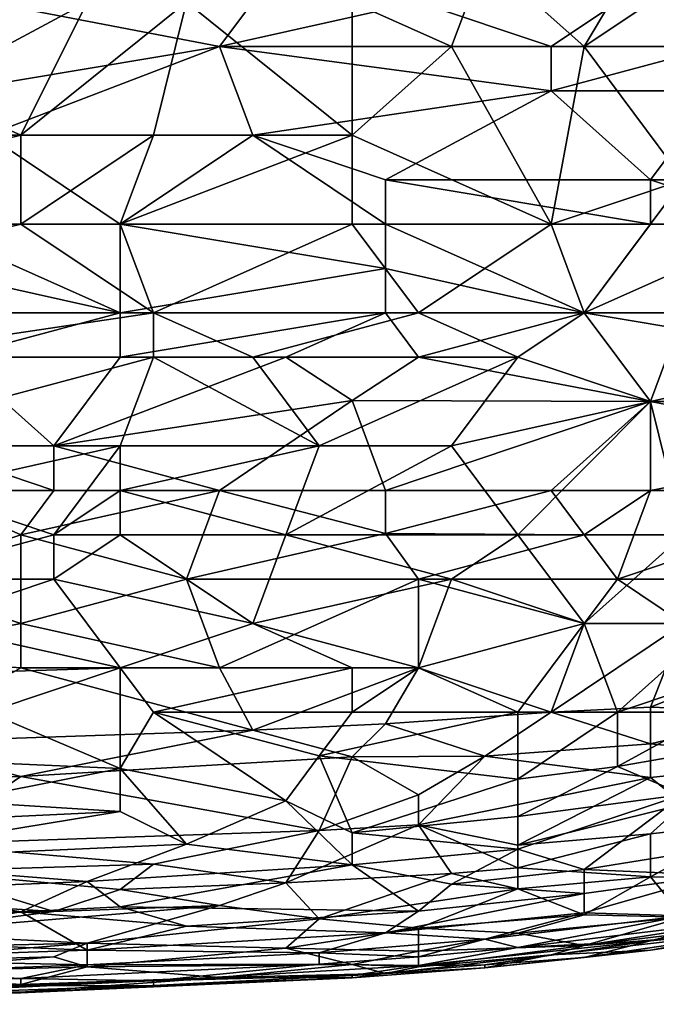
# Model space of a CAD drawing. Extents: x -0.3 to 0.3, y -0.266 to 0.266.
# Tile 225 of 256: x 0.12 to 0.146, y -0.265 to -0.226. Entities that reach past the tile are written whole.
import ezdxf

# ---------------------------------------------------------------- set-up
doc = ezdxf.new("R2010")
doc.units = 0

msp = doc.modelspace()

# ---------------------------------------------------------------- linework, layer by layer
for points in [[(0.195762, -0.23417, 0.003515), (0.145346, -0.187562, 0.502694), (0.14592, -0.186237, 0.502302)], [(0.195748, -0.235632, 0.004695), (0.144935, -0.188954, 0.503174), (0.145346, -0.187562, 0.502694)], [(0.195748, -0.235632, 0.004695), (0.145346, -0.187562, 0.502694), (0.195762, -0.23417, 0.003515)], [(0.195925, -0.237056, 0.006), (0.14475, -0.190373, 0.503751), (0.144935, -0.188954, 0.503174)], [(0.195925, -0.237056, 0.006), (0.144935, -0.188954, 0.503174), (0.195748, -0.235632, 0.004695)], [(0.19629, -0.238418, 0.007408), (0.144854, -0.191765, 0.504428), (0.14475, -0.190373, 0.503751)], [(0.19629, -0.238418, 0.007408), (0.14475, -0.190373, 0.503751), (0.195925, -0.237056, 0.006)], [(0.196838, -0.239695, 0.008894), (0.145213, -0.193091, 0.505181), (0.144854, -0.191765, 0.504428)], [(0.196838, -0.239695, 0.008894), (0.144854, -0.191765, 0.504428), (0.19629, -0.238418, 0.007408)], [(0.197558, -0.240864, 0.010433), (0.145862, -0.194323, 0.50601), (0.145213, -0.193091, 0.505181)], [(0.197558, -0.240864, 0.010433), (0.145213, -0.193091, 0.505181), (0.196838, -0.239695, 0.008894)], [(0.148041, -0.21814, 0.774628), (0.138792, -0.223447, 0.773906), (0.142756, -0.226985, 0.773378)], [(0.148041, -0.223447, 0.773909), (0.148041, -0.21814, 0.774628), (0.142756, -0.226985, 0.773378)], [(0.13747, -0.226985, 0.773373), (0.138792, -0.223447, 0.773906), (0.133506, -0.225216, 0.773549)], [(0.141434, -0.226985, 0.712404), (0.136149, -0.225216, 0.712144), (0.14672, -0.223447, 0.712016)], [(0.13747, -0.226985, 0.773373), (0.142756, -0.226985, 0.773378), (0.138792, -0.223447, 0.773906)], [(0.148041, -0.226985, 0.712488), (0.141434, -0.226985, 0.712404), (0.14672, -0.223447, 0.712016)], [(0.142756, -0.226985, 0.773378), (0.150684, -0.226985, 0.773233), (0.148041, -0.223447, 0.773909)], [(0.116328, -0.228754, 0.772571), (0.120292, -0.230523, 0.772441), (0.122935, -0.225216, 0.773168)], [(0.117649, -0.225216, 0.772971), (0.116328, -0.228754, 0.772571), (0.122935, -0.225216, 0.773168)], [(0.117649, -0.228754, 0.712619), (0.11897, -0.225216, 0.712175), (0.12822, -0.226985, 0.712355)], [(0.11897, -0.225216, 0.712175), (0.129542, -0.225216, 0.712149), (0.12822, -0.226985, 0.712355)], [(0.120292, -0.230523, 0.772441), (0.125577, -0.230523, 0.772564), (0.126899, -0.225216, 0.773325)], [(0.120292, -0.230523, 0.772441), (0.126899, -0.225216, 0.773325), (0.122935, -0.225216, 0.773168)], [(0.125577, -0.230523, 0.772564), (0.133506, -0.230523, 0.772713), (0.126899, -0.225216, 0.773325)], [(0.133506, -0.230523, 0.772713), (0.133506, -0.225216, 0.773549), (0.126899, -0.225216, 0.773325)], [(0.12822, -0.226985, 0.712355), (0.136149, -0.225216, 0.712144), (0.141434, -0.226985, 0.712404)], [(0.12822, -0.226985, 0.712355), (0.129542, -0.225216, 0.712149), (0.136149, -0.225216, 0.712144)], [(0.133506, -0.230523, 0.772713), (0.13747, -0.226985, 0.773373), (0.133506, -0.225216, 0.773549)], [(0.11897, -0.230523, 0.712922), (0.117649, -0.228754, 0.712619), (0.12822, -0.226985, 0.712355)], [(0.11897, -0.230523, 0.712922), (0.12822, -0.226985, 0.712355), (0.129542, -0.230523, 0.712945)], [(0.141434, -0.228754, 0.712707), (0.12822, -0.226985, 0.712355), (0.141434, -0.226985, 0.712404)], [(0.129542, -0.230523, 0.712945), (0.12822, -0.226985, 0.712355), (0.141434, -0.228754, 0.712707)], [(0.133506, -0.230523, 0.772713), (0.141434, -0.234062, 0.771938), (0.13747, -0.226985, 0.773373)], [(0.141434, -0.234062, 0.771938), (0.142756, -0.226985, 0.773378), (0.13747, -0.226985, 0.773373)], [(0.141434, -0.228754, 0.712707), (0.148041, -0.226985, 0.712488), (0.148041, -0.228754, 0.712814)], [(0.141434, -0.228754, 0.712707), (0.141434, -0.226985, 0.712404), (0.148041, -0.226985, 0.712488)], [(0.141434, -0.234062, 0.771938), (0.14672, -0.232293, 0.772221), (0.142756, -0.226985, 0.773378)], [(0.14672, -0.232293, 0.772221), (0.150684, -0.226985, 0.773233), (0.142756, -0.226985, 0.773378)], [(0.107078, -0.230523, 0.772099), (0.120292, -0.230523, 0.772441), (0.116328, -0.228754, 0.772571)], [(0.134827, -0.232293, 0.713367), (0.129542, -0.230523, 0.712945), (0.141434, -0.228754, 0.712707)], [(0.145399, -0.232293, 0.713537), (0.134827, -0.232293, 0.713367), (0.141434, -0.228754, 0.712707)], [(0.148041, -0.228754, 0.712814), (0.145399, -0.232293, 0.713537), (0.141434, -0.228754, 0.712707)], [(0.148041, -0.228754, 0.712814), (0.153327, -0.232293, 0.713732), (0.145399, -0.232293, 0.713537)], [(0.105756, -0.234062, 0.771567), (0.120292, -0.230523, 0.772441), (0.107078, -0.230523, 0.772099)], [(0.105756, -0.234062, 0.771567), (0.120292, -0.234062, 0.771844), (0.120292, -0.230523, 0.772441)], [(0.124256, -0.234062, 0.713708), (0.116328, -0.234062, 0.713662), (0.11897, -0.230523, 0.712922)], [(0.124256, -0.234062, 0.713708), (0.11897, -0.230523, 0.712922), (0.129542, -0.230523, 0.712945)], [(0.120292, -0.234062, 0.771844), (0.125577, -0.230523, 0.772564), (0.120292, -0.230523, 0.772441)], [(0.124256, -0.234062, 0.771906), (0.125577, -0.230523, 0.772564), (0.120292, -0.234062, 0.771844)], [(0.124256, -0.234062, 0.771906), (0.133506, -0.234062, 0.772003), (0.133506, -0.230523, 0.772713)], [(0.134827, -0.234062, 0.713805), (0.124256, -0.234062, 0.713708), (0.129542, -0.230523, 0.712945)], [(0.124256, -0.234062, 0.771906), (0.133506, -0.230523, 0.772713), (0.125577, -0.230523, 0.772564)], [(0.129542, -0.230523, 0.712945), (0.134827, -0.232293, 0.713367), (0.134827, -0.234062, 0.713805)], [(0.141434, -0.234062, 0.771938), (0.133506, -0.230523, 0.772713), (0.133506, -0.234062, 0.772003)], [(0.145399, -0.234062, 0.714028), (0.134827, -0.232293, 0.713367), (0.145399, -0.232293, 0.713537)], [(0.134827, -0.234062, 0.713805), (0.134827, -0.232293, 0.713367), (0.145399, -0.234062, 0.714028)], [(0.142756, -0.2376, 0.770961), (0.14672, -0.232293, 0.772221), (0.141434, -0.234062, 0.771938)], [(0.14672, -0.232293, 0.772221), (0.142756, -0.2376, 0.770961), (0.14672, -0.2376, 0.770782)], [(0.150684, -0.234062, 0.714182), (0.145399, -0.232293, 0.713537), (0.153327, -0.232293, 0.713732)], [(0.145399, -0.234062, 0.714028), (0.145399, -0.232293, 0.713537), (0.150684, -0.234062, 0.714182)], [(0.105756, -0.2376, 0.770957), (0.120292, -0.234062, 0.771844), (0.105756, -0.234062, 0.771567)], [(0.105756, -0.2376, 0.770957), (0.125577, -0.2376, 0.771143), (0.120292, -0.234062, 0.771844)], [(0.124256, -0.2376, 0.714788), (0.116328, -0.234062, 0.713662), (0.124256, -0.234062, 0.713708)], [(0.116328, -0.235831, 0.71416), (0.116328, -0.234062, 0.713662), (0.124256, -0.2376, 0.714788)], [(0.120292, -0.234062, 0.771844), (0.125577, -0.2376, 0.771143), (0.124256, -0.234062, 0.771906)], [(0.125577, -0.2376, 0.771143), (0.133506, -0.234062, 0.772003), (0.124256, -0.234062, 0.771906)], [(0.134827, -0.235831, 0.714343), (0.124256, -0.234062, 0.713708), (0.134827, -0.234062, 0.713805)], [(0.124256, -0.2376, 0.714788), (0.124256, -0.234062, 0.713708), (0.134827, -0.235831, 0.714343)], [(0.125577, -0.2376, 0.771143), (0.136149, -0.2376, 0.771118), (0.133506, -0.234062, 0.772003)], [(0.136149, -0.2376, 0.771118), (0.141434, -0.234062, 0.771938), (0.133506, -0.234062, 0.772003)], [(0.142756, -0.2376, 0.715109), (0.134827, -0.234062, 0.713805), (0.145399, -0.234062, 0.714028)], [(0.134827, -0.235831, 0.714343), (0.134827, -0.234062, 0.713805), (0.142756, -0.2376, 0.715109)], [(0.141434, -0.234062, 0.771938), (0.136149, -0.2376, 0.771118), (0.142756, -0.2376, 0.770961)], [(0.142756, -0.2376, 0.715109), (0.145399, -0.234062, 0.714028), (0.150684, -0.234062, 0.714182)], [(0.142756, -0.2376, 0.715109), (0.150684, -0.234062, 0.714182), (0.153327, -0.239369, 0.716184)], [(0.124256, -0.2376, 0.714788), (0.117649, -0.239369, 0.71536), (0.116328, -0.235831, 0.71416)], [(0.134827, -0.2376, 0.714929), (0.124256, -0.2376, 0.714788), (0.134827, -0.235831, 0.714343)], [(0.142756, -0.2376, 0.715109), (0.134827, -0.2376, 0.714929), (0.134827, -0.235831, 0.714343)], [(0.113685, -0.239369, 0.770651), (0.125577, -0.2376, 0.771143), (0.105756, -0.2376, 0.770957)], [(0.113685, -0.239369, 0.770651), (0.125577, -0.239369, 0.770694), (0.125577, -0.2376, 0.771143)], [(0.117649, -0.239369, 0.71536), (0.124256, -0.2376, 0.714788), (0.124256, -0.239369, 0.715441)], [(0.124256, -0.239369, 0.715441), (0.134827, -0.2376, 0.714929), (0.130863, -0.239369, 0.715533)], [(0.124256, -0.2376, 0.714788), (0.134827, -0.2376, 0.714929), (0.124256, -0.239369, 0.715441)], [(0.129542, -0.239369, 0.770686), (0.136149, -0.2376, 0.771118), (0.125577, -0.2376, 0.771143)], [(0.125577, -0.239369, 0.770694), (0.129542, -0.239369, 0.770686), (0.125577, -0.2376, 0.771143)], [(0.129542, -0.239369, 0.770686), (0.140113, -0.239369, 0.770501), (0.136149, -0.2376, 0.771118)], [(0.130863, -0.239369, 0.715533), (0.134827, -0.2376, 0.714929), (0.136149, -0.239369, 0.715638)], [(0.136149, -0.239369, 0.715638), (0.134827, -0.2376, 0.714929), (0.142756, -0.2376, 0.715109)], [(0.140113, -0.239369, 0.770501), (0.142756, -0.2376, 0.770961), (0.136149, -0.2376, 0.771118)], [(0.142756, -0.2376, 0.715109), (0.145399, -0.241138, 0.716659), (0.136149, -0.239369, 0.715638)], [(0.145399, -0.241138, 0.76965), (0.142756, -0.2376, 0.770961), (0.140113, -0.239369, 0.770501)], [(0.153327, -0.239369, 0.716184), (0.145399, -0.241138, 0.716659), (0.142756, -0.2376, 0.715109)], [(0.142756, -0.2376, 0.770961), (0.145399, -0.241138, 0.76965), (0.14672, -0.2376, 0.770782)], [(0.14672, -0.2376, 0.770782), (0.145399, -0.241138, 0.76965), (0.149363, -0.241138, 0.769378)], [(0.112363, -0.242907, 0.769659), (0.125577, -0.239369, 0.770694), (0.113685, -0.239369, 0.770651)], [(0.112363, -0.242907, 0.769659), (0.124256, -0.242907, 0.769609), (0.125577, -0.239369, 0.770694)], [(0.117649, -0.239369, 0.71536), (0.121613, -0.242907, 0.716983), (0.116328, -0.242907, 0.716916)], [(0.124256, -0.239369, 0.715441), (0.121613, -0.242907, 0.716983), (0.117649, -0.239369, 0.71536)], [(0.121613, -0.242907, 0.716983), (0.130863, -0.239369, 0.715533), (0.133506, -0.241097, 0.716318)], [(0.130863, -0.239369, 0.715533), (0.121613, -0.242907, 0.716983), (0.124256, -0.239369, 0.715441)], [(0.124256, -0.242907, 0.769609), (0.132185, -0.242907, 0.769495), (0.125577, -0.239369, 0.770694)], [(0.125577, -0.239369, 0.770694), (0.132185, -0.242907, 0.769495), (0.129542, -0.239369, 0.770686)], [(0.132185, -0.242907, 0.769495), (0.140113, -0.239369, 0.770501), (0.129542, -0.239369, 0.770686)], [(0.136149, -0.239369, 0.715638), (0.133506, -0.241097, 0.716318), (0.130863, -0.239369, 0.715533)], [(0.140113, -0.239369, 0.770501), (0.132185, -0.242907, 0.769495), (0.13747, -0.242907, 0.769348)], [(0.145399, -0.241138, 0.716659), (0.133506, -0.241097, 0.716318), (0.136149, -0.239369, 0.715638)], [(0.13747, -0.242907, 0.769348), (0.145399, -0.241138, 0.76965), (0.140113, -0.239369, 0.770501)], [(0.145399, -0.241138, 0.716659), (0.153327, -0.239369, 0.716184), (0.154648, -0.242907, 0.717967)], [(0.133506, -0.241097, 0.716318), (0.12822, -0.244676, 0.718057), (0.121613, -0.242907, 0.716983)], [(0.12822, -0.244676, 0.718057), (0.133506, -0.241097, 0.716318), (0.134827, -0.244676, 0.718188)], [(0.134827, -0.244676, 0.718188), (0.133506, -0.241097, 0.716318), (0.145399, -0.241138, 0.716659)], [(0.145399, -0.241138, 0.716659), (0.141434, -0.244676, 0.718381), (0.134827, -0.244676, 0.718188)], [(0.140113, -0.246445, 0.767643), (0.145399, -0.241138, 0.76965), (0.13747, -0.242907, 0.769348)], [(0.145399, -0.241138, 0.76965), (0.140113, -0.246445, 0.767643), (0.14672, -0.246445, 0.767157)], [(0.145399, -0.241138, 0.716659), (0.145399, -0.244676, 0.718522), (0.141434, -0.244676, 0.718381)], [(0.154648, -0.242907, 0.717967), (0.145399, -0.244676, 0.718522), (0.145399, -0.241138, 0.716659)], [(0.149363, -0.241138, 0.769378), (0.145399, -0.241138, 0.76965), (0.14672, -0.246445, 0.767157)], [(0.116328, -0.244676, 0.769034), (0.124256, -0.242907, 0.769609), (0.112363, -0.242907, 0.769659)], [(0.116328, -0.244676, 0.769034), (0.121613, -0.246445, 0.768259), (0.124256, -0.242907, 0.769609)], [(0.121613, -0.242907, 0.716983), (0.121613, -0.244676, 0.717926), (0.116328, -0.242907, 0.716916)], [(0.121613, -0.244676, 0.717926), (0.116328, -0.244676, 0.717845), (0.116328, -0.242907, 0.716916)], [(0.12822, -0.244676, 0.718057), (0.121613, -0.244676, 0.717926), (0.121613, -0.242907, 0.716983)], [(0.121613, -0.246445, 0.768259), (0.124256, -0.244676, 0.768947), (0.124256, -0.242907, 0.769609)], [(0.124256, -0.244676, 0.768947), (0.132185, -0.242907, 0.769495), (0.124256, -0.242907, 0.769609)], [(0.124256, -0.244676, 0.768947), (0.130863, -0.246445, 0.768042), (0.132185, -0.242907, 0.769495)], [(0.132185, -0.242907, 0.769495), (0.130863, -0.246445, 0.768042), (0.13747, -0.242907, 0.769348)], [(0.13747, -0.242907, 0.769348), (0.130863, -0.246445, 0.768042), (0.140113, -0.246445, 0.767643)], [(0.145399, -0.244676, 0.718522), (0.154648, -0.242907, 0.717967), (0.154648, -0.244676, 0.719009)], [(0.115006, -0.248214, 0.767541), (0.121613, -0.246445, 0.768259), (0.116328, -0.244676, 0.769034)], [(0.120292, -0.246445, 0.718921), (0.115006, -0.248214, 0.719961), (0.116328, -0.244676, 0.717845)], [(0.120292, -0.246445, 0.718921), (0.116328, -0.244676, 0.717845), (0.121613, -0.244676, 0.717926)], [(0.126899, -0.248214, 0.720206), (0.120292, -0.246445, 0.718921), (0.12822, -0.244676, 0.718057)], [(0.12822, -0.244676, 0.718057), (0.120292, -0.246445, 0.718921), (0.121613, -0.244676, 0.717926)], [(0.121613, -0.246445, 0.768259), (0.124256, -0.246445, 0.768206), (0.124256, -0.244676, 0.768947)], [(0.124256, -0.246445, 0.768206), (0.130863, -0.246445, 0.768042), (0.124256, -0.244676, 0.768947)], [(0.134827, -0.246391, 0.719208), (0.126899, -0.248214, 0.720206), (0.12822, -0.244676, 0.718057)], [(0.134827, -0.244676, 0.718188), (0.134827, -0.246391, 0.719208), (0.12822, -0.244676, 0.718057)], [(0.134827, -0.246391, 0.719208), (0.141434, -0.244676, 0.718381), (0.142756, -0.246445, 0.719507)], [(0.141434, -0.244676, 0.718381), (0.134827, -0.246391, 0.719208), (0.134827, -0.244676, 0.718188)], [(0.141434, -0.244676, 0.718381), (0.145399, -0.244676, 0.718522), (0.142756, -0.246445, 0.719507)], [(0.142756, -0.246445, 0.719507), (0.145399, -0.244676, 0.718522), (0.144077, -0.248214, 0.720753)], [(0.145399, -0.244676, 0.718522), (0.154648, -0.244676, 0.719009), (0.144077, -0.248214, 0.720753)], [(0.154648, -0.244676, 0.719009), (0.150684, -0.248214, 0.721143), (0.144077, -0.248214, 0.720753)], [(0.121613, -0.248214, 0.767418), (0.121613, -0.246445, 0.768259), (0.115006, -0.248214, 0.767541)], [(0.120292, -0.246445, 0.718921), (0.120292, -0.249983, 0.721271), (0.115006, -0.248214, 0.719961)], [(0.126899, -0.248214, 0.720206), (0.120292, -0.249983, 0.721271), (0.120292, -0.246445, 0.718921)], [(0.121613, -0.248214, 0.767418), (0.124256, -0.246445, 0.768206), (0.121613, -0.246445, 0.768259)], [(0.121613, -0.248214, 0.767418), (0.129542, -0.249983, 0.76625), (0.124256, -0.246445, 0.768206)], [(0.124256, -0.246445, 0.768206), (0.129542, -0.249983, 0.76625), (0.130863, -0.246445, 0.768042)], [(0.134827, -0.246391, 0.719208), (0.136149, -0.248214, 0.720455), (0.126899, -0.248214, 0.720206)], [(0.129542, -0.249983, 0.76625), (0.13747, -0.248214, 0.766871), (0.130863, -0.246445, 0.768042)], [(0.13747, -0.248214, 0.766871), (0.140113, -0.246445, 0.767643), (0.130863, -0.246445, 0.768042)], [(0.136149, -0.248214, 0.720455), (0.134827, -0.246391, 0.719208), (0.142756, -0.246445, 0.719507)], [(0.136149, -0.248214, 0.720455), (0.142756, -0.246445, 0.719507), (0.144077, -0.248214, 0.720753)], [(0.13747, -0.248214, 0.766871), (0.142756, -0.249983, 0.765497), (0.140113, -0.246445, 0.767643)], [(0.142756, -0.249983, 0.765497), (0.14672, -0.246445, 0.767157), (0.140113, -0.246445, 0.767643)], [(0.148041, -0.249983, 0.764962), (0.14672, -0.246445, 0.767157), (0.142756, -0.249983, 0.765497)], [(0.115006, -0.248214, 0.719961), (0.120292, -0.249983, 0.721271), (0.113685, -0.251275, 0.722099)], [(0.115006, -0.248214, 0.767541), (0.116328, -0.249983, 0.766621), (0.121613, -0.248214, 0.767418)], [(0.124256, -0.251752, 0.765397), (0.121613, -0.248214, 0.767418), (0.116328, -0.249983, 0.766621)], [(0.120292, -0.249983, 0.721271), (0.126899, -0.248214, 0.720206), (0.12822, -0.251752, 0.722832)], [(0.121613, -0.248214, 0.767418), (0.124256, -0.251752, 0.765397), (0.129542, -0.249983, 0.76625)], [(0.126899, -0.248214, 0.720206), (0.136149, -0.248214, 0.720455), (0.12822, -0.251752, 0.722832)], [(0.136149, -0.251752, 0.723125), (0.12822, -0.251752, 0.722832), (0.136149, -0.248214, 0.720455)], [(0.129542, -0.249983, 0.76625), (0.136149, -0.251752, 0.764851), (0.13747, -0.248214, 0.766871)], [(0.144077, -0.248214, 0.720753), (0.142756, -0.249983, 0.722023), (0.136149, -0.248214, 0.720455)], [(0.136149, -0.251752, 0.764851), (0.142756, -0.249983, 0.765497), (0.13747, -0.248214, 0.766871)], [(0.142756, -0.249983, 0.722023), (0.136149, -0.251752, 0.723125), (0.136149, -0.248214, 0.720455)], [(0.14672, -0.249983, 0.722236), (0.142756, -0.249983, 0.722023), (0.144077, -0.248214, 0.720753)], [(0.150684, -0.248214, 0.721143), (0.14672, -0.249983, 0.722236), (0.144077, -0.248214, 0.720753)], [(0.120292, -0.251752, 0.722605), (0.113685, -0.251275, 0.722099), (0.120292, -0.249983, 0.721271)], [(0.115006, -0.252035, 0.765461), (0.124256, -0.251752, 0.765397), (0.116328, -0.249983, 0.766621)], [(0.12822, -0.251752, 0.722832), (0.120292, -0.251752, 0.722605), (0.120292, -0.249983, 0.721271)], [(0.133506, -0.251752, 0.764993), (0.129542, -0.249983, 0.76625), (0.124256, -0.251752, 0.765397)], [(0.133506, -0.251752, 0.764993), (0.136149, -0.251752, 0.764851), (0.129542, -0.249983, 0.76625)], [(0.142756, -0.249983, 0.765497), (0.136149, -0.251752, 0.764851), (0.140113, -0.253521, 0.763318)], [(0.136149, -0.251752, 0.723125), (0.142756, -0.249983, 0.722023), (0.141434, -0.253521, 0.724919)], [(0.140113, -0.253521, 0.763318), (0.144077, -0.253521, 0.762936), (0.142756, -0.249983, 0.765497)], [(0.141434, -0.253521, 0.724919), (0.14672, -0.249983, 0.722236), (0.145399, -0.25331, 0.72499)], [(0.142756, -0.249983, 0.722023), (0.14672, -0.249983, 0.722236), (0.141434, -0.253521, 0.724919)], [(0.144077, -0.253521, 0.762936), (0.148041, -0.249983, 0.764962), (0.142756, -0.249983, 0.765497)], [(0.149363, -0.251752, 0.763572), (0.148041, -0.249983, 0.764962), (0.144077, -0.253521, 0.762936)], [(0.14672, -0.249983, 0.722236), (0.150684, -0.251192, 0.723545), (0.145399, -0.25331, 0.72499)], [(0.113685, -0.251275, 0.722099), (0.120292, -0.251752, 0.722605), (0.115006, -0.254727, 0.72499)], [(0.145399, -0.25331, 0.72499), (0.150684, -0.251192, 0.723545), (0.150684, -0.253521, 0.725695)], [(0.124256, -0.251752, 0.765397), (0.115006, -0.252035, 0.765461), (0.11897, -0.253521, 0.764423)], [(0.129542, -0.25423, 0.72499), (0.115006, -0.254727, 0.72499), (0.120292, -0.251752, 0.722605)], [(0.11897, -0.253521, 0.764423), (0.124256, -0.255764, 0.76257), (0.124256, -0.251752, 0.765397)], [(0.120292, -0.251752, 0.722605), (0.12822, -0.251752, 0.722832), (0.129542, -0.25423, 0.72499)], [(0.124256, -0.251752, 0.765397), (0.125577, -0.253521, 0.76418), (0.133506, -0.251752, 0.764993)], [(0.124256, -0.251752, 0.765397), (0.124256, -0.255764, 0.76257), (0.125577, -0.253521, 0.76418)], [(0.125577, -0.253521, 0.76418), (0.133506, -0.253521, 0.763811), (0.133506, -0.251752, 0.764993)], [(0.12822, -0.251752, 0.722832), (0.136149, -0.251752, 0.723125), (0.129542, -0.25423, 0.72499)], [(0.129542, -0.25423, 0.72499), (0.136149, -0.251752, 0.723125), (0.134827, -0.253979, 0.72499)], [(0.140113, -0.253521, 0.763318), (0.136149, -0.251752, 0.764851), (0.133506, -0.253521, 0.763811)], [(0.133506, -0.251752, 0.764993), (0.133506, -0.253521, 0.763811), (0.136149, -0.251752, 0.764851)], [(0.136149, -0.251752, 0.723125), (0.141434, -0.253521, 0.724919), (0.134827, -0.253979, 0.72499)], [(0.144077, -0.253521, 0.762936), (0.148041, -0.253521, 0.762438), (0.149363, -0.251752, 0.763572)], [(0.145399, -0.25331, 0.72499), (0.145399, -0.254779, 0.726435), (0.141434, -0.253521, 0.724919)], [(0.150684, -0.253521, 0.725695), (0.145399, -0.254779, 0.726435), (0.145399, -0.25331, 0.72499)], [(0.124256, -0.255764, 0.76257), (0.11897, -0.253521, 0.764423), (0.113685, -0.25529, 0.763317)], [(0.124256, -0.255764, 0.76257), (0.130863, -0.257052, 0.761125), (0.125577, -0.253521, 0.76418)], [(0.132185, -0.255258, 0.76257), (0.133506, -0.253521, 0.763811), (0.125577, -0.253521, 0.76418)], [(0.125577, -0.253521, 0.76418), (0.130863, -0.257052, 0.761125), (0.132185, -0.255258, 0.76257)], [(0.132185, -0.255258, 0.76257), (0.140113, -0.253521, 0.763318), (0.133506, -0.253521, 0.763811)], [(0.140113, -0.253521, 0.763318), (0.132185, -0.255258, 0.76257), (0.140113, -0.256192, 0.761125)], [(0.141434, -0.253521, 0.724919), (0.138792, -0.25527, 0.726435), (0.134827, -0.253979, 0.72499)], [(0.141434, -0.253521, 0.724919), (0.145399, -0.254779, 0.726435), (0.138792, -0.25527, 0.726435)], [(0.144077, -0.255685, 0.761125), (0.144077, -0.253521, 0.762936), (0.140113, -0.256192, 0.761125)], [(0.144077, -0.253521, 0.762936), (0.140113, -0.253521, 0.763318), (0.140113, -0.256192, 0.761125)], [(0.144077, -0.255685, 0.761125), (0.152006, -0.254306, 0.761125), (0.148041, -0.253521, 0.762438)], [(0.148041, -0.253521, 0.762438), (0.144077, -0.253521, 0.762936), (0.144077, -0.255685, 0.761125)], [(0.145399, -0.254779, 0.726435), (0.150684, -0.253521, 0.725695), (0.152006, -0.255417, 0.727881)], [(0.115006, -0.254727, 0.72499), (0.129542, -0.25423, 0.72499), (0.120292, -0.256079, 0.726435)], [(0.133506, -0.25529, 0.726183), (0.120292, -0.256079, 0.726435), (0.129542, -0.25423, 0.72499)], [(0.134827, -0.253979, 0.72499), (0.133506, -0.25529, 0.726183), (0.129542, -0.25423, 0.72499)], [(0.134827, -0.253979, 0.72499), (0.138792, -0.25527, 0.726435), (0.133506, -0.25529, 0.726183)], [(0.144077, -0.255685, 0.761125), (0.14672, -0.256794, 0.759679), (0.152006, -0.254306, 0.761125)], [(0.120292, -0.256079, 0.726435), (0.115006, -0.256207, 0.726435), (0.115006, -0.254727, 0.72499)], [(0.138792, -0.25527, 0.726435), (0.145399, -0.254779, 0.726435), (0.145399, -0.256115, 0.727881)], [(0.152006, -0.255417, 0.727881), (0.145399, -0.256115, 0.727881), (0.145399, -0.254779, 0.726435)], [(0.124256, -0.255764, 0.76257), (0.113685, -0.25529, 0.763317), (0.117649, -0.257059, 0.761796)], [(0.133506, -0.25529, 0.726183), (0.132185, -0.258227, 0.729326), (0.120292, -0.256079, 0.726435)], [(0.133506, -0.258323, 0.759679), (0.132185, -0.255258, 0.76257), (0.130863, -0.257052, 0.761125)], [(0.140113, -0.256192, 0.761125), (0.132185, -0.255258, 0.76257), (0.133506, -0.258323, 0.759679)], [(0.132185, -0.258227, 0.729326), (0.133506, -0.25529, 0.726183), (0.136149, -0.256812, 0.727881)], [(0.138792, -0.25527, 0.726435), (0.136149, -0.256812, 0.727881), (0.133506, -0.25529, 0.726183)], [(0.136149, -0.258004, 0.729326), (0.138792, -0.25527, 0.726435), (0.145399, -0.256115, 0.727881)], [(0.136149, -0.256812, 0.727881), (0.138792, -0.25527, 0.726435), (0.136149, -0.258004, 0.729326)], [(0.145399, -0.256115, 0.727881), (0.152006, -0.255417, 0.727881), (0.14672, -0.257187, 0.729326)], [(0.117649, -0.257059, 0.761796), (0.124256, -0.25747, 0.761125), (0.124256, -0.255764, 0.76257)], [(0.126899, -0.258782, 0.759679), (0.130863, -0.257052, 0.761125), (0.124256, -0.255764, 0.76257)], [(0.124256, -0.25747, 0.761125), (0.126899, -0.258782, 0.759679), (0.124256, -0.255764, 0.76257)], [(0.140113, -0.257671, 0.759679), (0.14672, -0.256794, 0.759679), (0.144077, -0.255685, 0.761125)], [(0.140113, -0.257671, 0.759679), (0.144077, -0.255685, 0.761125), (0.140113, -0.256192, 0.761125)], [(0.120292, -0.256079, 0.726435), (0.116328, -0.258782, 0.729326), (0.115006, -0.256207, 0.726435)], [(0.132185, -0.258227, 0.729326), (0.116328, -0.258782, 0.729326), (0.120292, -0.256079, 0.726435)], [(0.133506, -0.258323, 0.759679), (0.140113, -0.257671, 0.759679), (0.140113, -0.256192, 0.761125)], [(0.136149, -0.258004, 0.729326), (0.145399, -0.256115, 0.727881), (0.140113, -0.258818, 0.730772)], [(0.145399, -0.256115, 0.727881), (0.14672, -0.257187, 0.729326), (0.140113, -0.258818, 0.730772)], [(0.136149, -0.258004, 0.729326), (0.132185, -0.258227, 0.729326), (0.136149, -0.256812, 0.727881)], [(0.140113, -0.258972, 0.758234), (0.14672, -0.256794, 0.759679), (0.140113, -0.257671, 0.759679)], [(0.14672, -0.256794, 0.759679), (0.140113, -0.258972, 0.758234), (0.142756, -0.259786, 0.756789)], [(0.153327, -0.258092, 0.756789), (0.14672, -0.256794, 0.759679), (0.142756, -0.259786, 0.756789)], [(0.115006, -0.257917, 0.761125), (0.124256, -0.25747, 0.761125), (0.117649, -0.257059, 0.761796)], [(0.130863, -0.257052, 0.761125), (0.126899, -0.258782, 0.759679), (0.133506, -0.2596, 0.758234)], [(0.130863, -0.257052, 0.761125), (0.133506, -0.2596, 0.758234), (0.133506, -0.258323, 0.759679)], [(0.140113, -0.258818, 0.730772), (0.14672, -0.257187, 0.729326), (0.145399, -0.258361, 0.730772)], [(0.14672, -0.257187, 0.729326), (0.149363, -0.257932, 0.730772), (0.145399, -0.258361, 0.730772)], [(0.124256, -0.25747, 0.761125), (0.115006, -0.257917, 0.761125), (0.112363, -0.259431, 0.759679)], [(0.112363, -0.259431, 0.759679), (0.126899, -0.258782, 0.759679), (0.124256, -0.25747, 0.761125)], [(0.140113, -0.257671, 0.759679), (0.133506, -0.258323, 0.759679), (0.140113, -0.258972, 0.758234)], [(0.13747, -0.259947, 0.732217), (0.130863, -0.260314, 0.732217), (0.136149, -0.258004, 0.729326)], [(0.136149, -0.258004, 0.729326), (0.130863, -0.260314, 0.732217), (0.132185, -0.258227, 0.729326)], [(0.140113, -0.259723, 0.732217), (0.136149, -0.258004, 0.729326), (0.140113, -0.258818, 0.730772)], [(0.140113, -0.259723, 0.732217), (0.13747, -0.259947, 0.732217), (0.136149, -0.258004, 0.729326)], [(0.153327, -0.258092, 0.756789), (0.142756, -0.259786, 0.756789), (0.148041, -0.260017, 0.755343)], [(0.145399, -0.260081, 0.733662), (0.149363, -0.257932, 0.730772), (0.150684, -0.260133, 0.735108)], [(0.149363, -0.257932, 0.730772), (0.145399, -0.260081, 0.733662), (0.145399, -0.258361, 0.730772)], [(0.116328, -0.258782, 0.729326), (0.132185, -0.258227, 0.729326), (0.125577, -0.25958, 0.730772)], [(0.132185, -0.258227, 0.729326), (0.130863, -0.260314, 0.732217), (0.125577, -0.25958, 0.730772)], [(0.133506, -0.2596, 0.758234), (0.140113, -0.258972, 0.758234), (0.133506, -0.258323, 0.759679)], [(0.145399, -0.260081, 0.733662), (0.140113, -0.259723, 0.732217), (0.145399, -0.258361, 0.730772)], [(0.145399, -0.258361, 0.730772), (0.140113, -0.259723, 0.732217), (0.140113, -0.258818, 0.730772)], [(0.112363, -0.259431, 0.759679), (0.122935, -0.260271, 0.758234), (0.126899, -0.258782, 0.759679)], [(0.125577, -0.25958, 0.730772), (0.116328, -0.259852, 0.730772), (0.116328, -0.258782, 0.729326)], [(0.122935, -0.260271, 0.758234), (0.133506, -0.2596, 0.758234), (0.126899, -0.258782, 0.759679)], [(0.133506, -0.2596, 0.758234), (0.13747, -0.260377, 0.756789), (0.140113, -0.258972, 0.758234)], [(0.142756, -0.259786, 0.756789), (0.140113, -0.258972, 0.758234), (0.13747, -0.260377, 0.756789)], [(0.115006, -0.260597, 0.758242), (0.122935, -0.260271, 0.758234), (0.112363, -0.259431, 0.759679)], [(0.116328, -0.259852, 0.730772), (0.125577, -0.25958, 0.730772), (0.124256, -0.260585, 0.732217)], [(0.122935, -0.260271, 0.758234), (0.124256, -0.261273, 0.756789), (0.133506, -0.2596, 0.758234)], [(0.124256, -0.260585, 0.732217), (0.125577, -0.25958, 0.730772), (0.130863, -0.260314, 0.732217)], [(0.124256, -0.261273, 0.756789), (0.136149, -0.261442, 0.755343), (0.133506, -0.2596, 0.758234)], [(0.136149, -0.261442, 0.755343), (0.13747, -0.260377, 0.756789), (0.133506, -0.2596, 0.758234)], [(0.13747, -0.259947, 0.732217), (0.140113, -0.259723, 0.732217), (0.140113, -0.260553, 0.733662)], [(0.142756, -0.259786, 0.756789), (0.13747, -0.260377, 0.756789), (0.142756, -0.260741, 0.755343)], [(0.140113, -0.259723, 0.732217), (0.145399, -0.260081, 0.733662), (0.140113, -0.260553, 0.733662)], [(0.142756, -0.260741, 0.755343), (0.148041, -0.260017, 0.755343), (0.142756, -0.259786, 0.756789)], [(0.121613, -0.261463, 0.733662), (0.112363, -0.260878, 0.732217), (0.116328, -0.259852, 0.730772)], [(0.124256, -0.260585, 0.732217), (0.121613, -0.261463, 0.733662), (0.116328, -0.259852, 0.730772)], [(0.130863, -0.260314, 0.732217), (0.13747, -0.259947, 0.732217), (0.132185, -0.261755, 0.735108)], [(0.132185, -0.261755, 0.735108), (0.13747, -0.259947, 0.732217), (0.140113, -0.260553, 0.733662)], [(0.140113, -0.260553, 0.733662), (0.145399, -0.260081, 0.733662), (0.142756, -0.261589, 0.736553)], [(0.142756, -0.261512, 0.753898), (0.14672, -0.261629, 0.752452), (0.148041, -0.260017, 0.755343)], [(0.142756, -0.260741, 0.755343), (0.142756, -0.261512, 0.753898), (0.148041, -0.260017, 0.755343)], [(0.142756, -0.261589, 0.736553), (0.145399, -0.260081, 0.733662), (0.14672, -0.26168, 0.737998)], [(0.150684, -0.260133, 0.735108), (0.14672, -0.26168, 0.737998), (0.145399, -0.260081, 0.733662)], [(0.122935, -0.260271, 0.758234), (0.115006, -0.260597, 0.758242), (0.120292, -0.261472, 0.756789)], [(0.120292, -0.261472, 0.756789), (0.124256, -0.261273, 0.756789), (0.122935, -0.260271, 0.758234)], [(0.124256, -0.260585, 0.732217), (0.130863, -0.260314, 0.732217), (0.12822, -0.261227, 0.733662)], [(0.12822, -0.261227, 0.733662), (0.130863, -0.260314, 0.732217), (0.132185, -0.261755, 0.735108)], [(0.132185, -0.261755, 0.735108), (0.140113, -0.260553, 0.733662), (0.136149, -0.262125, 0.736553)], [(0.13747, -0.260377, 0.756789), (0.136149, -0.261442, 0.755343), (0.142756, -0.260741, 0.755343)], [(0.136149, -0.262125, 0.736553), (0.140113, -0.260553, 0.733662), (0.142756, -0.261589, 0.736553)], [(0.112363, -0.260878, 0.732217), (0.121613, -0.261463, 0.733662), (0.111042, -0.261718, 0.733662)], [(0.120292, -0.261472, 0.756789), (0.115006, -0.260597, 0.758242), (0.113685, -0.261702, 0.756789)], [(0.12822, -0.261227, 0.733662), (0.121613, -0.261463, 0.733662), (0.124256, -0.260585, 0.732217)], [(0.134827, -0.262311, 0.753898), (0.142756, -0.261512, 0.753898), (0.142756, -0.260741, 0.755343)], [(0.136149, -0.261442, 0.755343), (0.134827, -0.262311, 0.753898), (0.142756, -0.260741, 0.755343)], [(0.115006, -0.26233, 0.735108), (0.12822, -0.261227, 0.733662), (0.122935, -0.262721, 0.736553)], [(0.115006, -0.26233, 0.735108), (0.121613, -0.261463, 0.733662), (0.12822, -0.261227, 0.733662)], [(0.120292, -0.261472, 0.756789), (0.126899, -0.262051, 0.755343), (0.124256, -0.261273, 0.756789)], [(0.12822, -0.261227, 0.733662), (0.132185, -0.261755, 0.735108), (0.122935, -0.262721, 0.736553)], [(0.126899, -0.262051, 0.755343), (0.136149, -0.261442, 0.755343), (0.124256, -0.261273, 0.756789)], [(0.111042, -0.261718, 0.733662), (0.121613, -0.261463, 0.733662), (0.115006, -0.26233, 0.735108)], [(0.122935, -0.262996, 0.753898), (0.120292, -0.261472, 0.756789), (0.113685, -0.262604, 0.755343)], [(0.120292, -0.261472, 0.756789), (0.113685, -0.261702, 0.756789), (0.113685, -0.262604, 0.755343)], [(0.126899, -0.262051, 0.755343), (0.120292, -0.261472, 0.756789), (0.122935, -0.262996, 0.753898)], [(0.136149, -0.261442, 0.755343), (0.126899, -0.262051, 0.755343), (0.134827, -0.262311, 0.753898)], [(0.134827, -0.262311, 0.753898), (0.138792, -0.262569, 0.752452), (0.142756, -0.261512, 0.753898)], [(0.136149, -0.262125, 0.736553), (0.142756, -0.261589, 0.736553), (0.140113, -0.262323, 0.737998)], [(0.138792, -0.262569, 0.752452), (0.14672, -0.261629, 0.752452), (0.142756, -0.261512, 0.753898)], [(0.138792, -0.262569, 0.752452), (0.140113, -0.262896, 0.751007), (0.14672, -0.261629, 0.752452)], [(0.140113, -0.262323, 0.737998), (0.142756, -0.261589, 0.736553), (0.14672, -0.26168, 0.737998)], [(0.140113, -0.262896, 0.751007), (0.148041, -0.261932, 0.751007), (0.14672, -0.261629, 0.752452)], [(0.142756, -0.26282, 0.740889), (0.140113, -0.262323, 0.737998), (0.14672, -0.26168, 0.737998)], [(0.142756, -0.26282, 0.740889), (0.150684, -0.261584, 0.739444), (0.152006, -0.261702, 0.740889)], [(0.14672, -0.26168, 0.737998), (0.150684, -0.261584, 0.739444), (0.142756, -0.26282, 0.740889)], [(0.142756, -0.26282, 0.740889), (0.152006, -0.261702, 0.740889), (0.149363, -0.262282, 0.742335)], [(0.150684, -0.262126, 0.748116), (0.153327, -0.261437, 0.749562), (0.145399, -0.262631, 0.749562)], [(0.145399, -0.262631, 0.749562), (0.153327, -0.261437, 0.749562), (0.148041, -0.261932, 0.751007)], [(0.145399, -0.263, 0.745225), (0.154648, -0.261619, 0.746671), (0.150684, -0.262126, 0.748116)], [(0.145399, -0.263, 0.745225), (0.153327, -0.261844, 0.74378), (0.154648, -0.261619, 0.746671)], [(0.132185, -0.261755, 0.735108), (0.130863, -0.262916, 0.737998), (0.122935, -0.262721, 0.736553)], [(0.126899, -0.262051, 0.755343), (0.122935, -0.262996, 0.753898), (0.134827, -0.262311, 0.753898)], [(0.130863, -0.262916, 0.737998), (0.132185, -0.261755, 0.735108), (0.136149, -0.262125, 0.736553)], [(0.130863, -0.262916, 0.737998), (0.136149, -0.262125, 0.736553), (0.136149, -0.263044, 0.739444)], [(0.140113, -0.262323, 0.737998), (0.136149, -0.263044, 0.739444), (0.136149, -0.262125, 0.736553)], [(0.145399, -0.262631, 0.749562), (0.148041, -0.261932, 0.751007), (0.140113, -0.262896, 0.751007)], [(0.142756, -0.263291, 0.746671), (0.150684, -0.262126, 0.748116), (0.145399, -0.262631, 0.749562)], [(0.150684, -0.262126, 0.748116), (0.142756, -0.263291, 0.746671), (0.145399, -0.263, 0.745225)], [(0.149363, -0.262282, 0.742335), (0.153327, -0.261844, 0.74378), (0.145399, -0.263, 0.745225)], [(0.122935, -0.262721, 0.736553), (0.108399, -0.263053, 0.736553), (0.115006, -0.26233, 0.735108)], [(0.122935, -0.262996, 0.753898), (0.132185, -0.263103, 0.752452), (0.134827, -0.262311, 0.753898)], [(0.138792, -0.262569, 0.752452), (0.134827, -0.262311, 0.753898), (0.132185, -0.263103, 0.752452)], [(0.142756, -0.26282, 0.740889), (0.136149, -0.263044, 0.739444), (0.140113, -0.262323, 0.737998)], [(0.141434, -0.263193, 0.742335), (0.149363, -0.262282, 0.742335), (0.145399, -0.263, 0.745225)], [(0.141434, -0.263193, 0.742335), (0.142756, -0.26282, 0.740889), (0.149363, -0.262282, 0.742335)], [(0.108399, -0.263053, 0.736553), (0.122935, -0.262721, 0.736553), (0.113685, -0.263481, 0.737998)], [(0.122935, -0.262996, 0.753898), (0.113685, -0.262604, 0.755343), (0.112363, -0.263366, 0.753898)], [(0.113685, -0.263481, 0.737998), (0.122935, -0.262721, 0.736553), (0.121613, -0.263268, 0.737998)], [(0.121613, -0.263268, 0.737998), (0.122935, -0.262721, 0.736553), (0.122935, -0.263662, 0.739444)], [(0.122935, -0.263662, 0.739444), (0.122935, -0.262721, 0.736553), (0.130863, -0.262916, 0.737998)], [(0.122935, -0.263662, 0.739444), (0.130863, -0.262916, 0.737998), (0.133506, -0.263577, 0.740889)], [(0.130863, -0.262916, 0.737998), (0.136149, -0.263044, 0.739444), (0.133506, -0.263577, 0.740889)], [(0.132185, -0.263103, 0.752452), (0.136149, -0.263273, 0.751007), (0.138792, -0.262569, 0.752452)], [(0.136149, -0.263273, 0.751007), (0.140113, -0.262896, 0.751007), (0.138792, -0.262569, 0.752452)], [(0.136149, -0.263606, 0.749562), (0.145399, -0.262631, 0.749562), (0.140113, -0.262896, 0.751007)], [(0.136149, -0.263606, 0.749562), (0.138792, -0.263586, 0.748116), (0.145399, -0.262631, 0.749562)], [(0.136149, -0.263663, 0.742335), (0.142756, -0.26282, 0.740889), (0.141434, -0.263193, 0.742335)], [(0.136149, -0.263663, 0.742335), (0.136149, -0.263044, 0.739444), (0.142756, -0.26282, 0.740889)], [(0.136149, -0.263273, 0.751007), (0.136149, -0.263606, 0.749562), (0.140113, -0.262896, 0.751007)], [(0.138792, -0.263586, 0.748116), (0.142756, -0.263291, 0.746671), (0.145399, -0.262631, 0.749562)], [(0.112363, -0.263366, 0.753898), (0.122935, -0.263592, 0.752452), (0.122935, -0.262996, 0.753898)], [(0.113685, -0.263903, 0.739444), (0.121613, -0.263268, 0.737998), (0.122935, -0.263662, 0.739444)], [(0.113685, -0.263481, 0.737998), (0.121613, -0.263268, 0.737998), (0.113685, -0.263903, 0.739444)], [(0.122935, -0.263592, 0.752452), (0.132185, -0.263103, 0.752452), (0.122935, -0.262996, 0.753898)], [(0.122935, -0.263592, 0.752452), (0.132185, -0.263564, 0.751007), (0.132185, -0.263103, 0.752452)], [(0.132185, -0.263564, 0.751007), (0.136149, -0.263273, 0.751007), (0.132185, -0.263103, 0.752452)], [(0.132185, -0.263564, 0.751007), (0.136149, -0.263606, 0.749562), (0.136149, -0.263273, 0.751007)], [(0.133506, -0.263577, 0.740889), (0.136149, -0.263044, 0.739444), (0.136149, -0.263663, 0.742335)], [(0.134827, -0.263929, 0.74378), (0.141434, -0.263193, 0.742335), (0.138792, -0.263701, 0.745225)], [(0.136149, -0.263663, 0.742335), (0.141434, -0.263193, 0.742335), (0.134827, -0.263929, 0.74378)], [(0.138792, -0.263701, 0.745225), (0.145399, -0.263, 0.745225), (0.142756, -0.263291, 0.746671)], [(0.138792, -0.263701, 0.745225), (0.141434, -0.263193, 0.742335), (0.145399, -0.263, 0.745225)], [(0.138792, -0.263701, 0.745225), (0.142756, -0.263291, 0.746671), (0.138792, -0.263586, 0.748116)], [(0.115006, -0.263875, 0.752452), (0.122935, -0.263592, 0.752452), (0.112363, -0.263366, 0.753898)], [(0.113685, -0.263903, 0.739444), (0.122935, -0.263662, 0.739444), (0.120292, -0.264364, 0.742335)], [(0.122935, -0.263592, 0.752452), (0.115006, -0.263875, 0.752452), (0.120292, -0.264124, 0.751007)], [(0.120292, -0.264124, 0.751007), (0.132185, -0.263564, 0.751007), (0.122935, -0.263592, 0.752452)], [(0.132185, -0.263564, 0.751007), (0.120292, -0.264124, 0.751007), (0.125577, -0.26422, 0.749562)], [(0.12822, -0.264087, 0.742335), (0.120292, -0.264364, 0.742335), (0.122935, -0.263662, 0.739444)], [(0.133506, -0.263577, 0.740889), (0.12822, -0.264087, 0.742335), (0.122935, -0.263662, 0.739444)], [(0.125577, -0.26422, 0.749562), (0.136149, -0.263606, 0.749562), (0.132185, -0.263564, 0.751007)], [(0.125577, -0.26422, 0.749562), (0.133506, -0.264014, 0.748116), (0.136149, -0.263606, 0.749562)], [(0.12822, -0.264087, 0.742335), (0.133506, -0.263577, 0.740889), (0.134827, -0.263929, 0.74378)], [(0.133506, -0.263577, 0.740889), (0.136149, -0.263663, 0.742335), (0.134827, -0.263929, 0.74378)], [(0.133506, -0.264014, 0.748116), (0.138792, -0.263586, 0.748116), (0.136149, -0.263606, 0.749562)], [(0.133506, -0.264014, 0.748116), (0.138792, -0.263701, 0.745225), (0.138792, -0.263586, 0.748116)], [(0.133506, -0.264105, 0.745225), (0.134827, -0.263929, 0.74378), (0.138792, -0.263701, 0.745225)], [(0.133506, -0.264106, 0.746671), (0.138792, -0.263701, 0.745225), (0.133506, -0.264014, 0.748116)], [(0.133506, -0.264106, 0.746671), (0.133506, -0.264105, 0.745225), (0.138792, -0.263701, 0.745225)], [(0.099149, -0.264667, 0.751007), (0.120292, -0.264124, 0.751007), (0.115006, -0.263875, 0.752452)], [(0.108399, -0.264657, 0.742335), (0.113685, -0.263903, 0.739444), (0.120292, -0.264364, 0.742335)], [(0.120292, -0.264364, 0.742335), (0.12822, -0.264087, 0.742335), (0.116328, -0.264668, 0.74378)], [(0.116328, -0.264668, 0.74378), (0.12822, -0.264087, 0.742335), (0.120292, -0.264669, 0.745225)], [(0.120292, -0.264669, 0.745225), (0.12822, -0.264087, 0.742335), (0.133506, -0.264105, 0.745225)], [(0.133506, -0.264014, 0.748116), (0.125577, -0.26422, 0.749562), (0.125577, -0.264411, 0.748116)], [(0.133506, -0.264106, 0.746671), (0.133506, -0.264014, 0.748116), (0.125577, -0.264411, 0.748116)], [(0.12822, -0.264087, 0.742335), (0.134827, -0.263929, 0.74378), (0.133506, -0.264105, 0.745225)], [(0.099149, -0.264667, 0.751007), (0.120292, -0.264429, 0.749562), (0.120292, -0.264124, 0.751007)], [(0.100471, -0.26494, 0.749562), (0.120292, -0.264429, 0.749562), (0.099149, -0.264667, 0.751007)], [(0.100471, -0.26494, 0.749562), (0.113685, -0.264816, 0.748116), (0.120292, -0.264429, 0.749562)], [(0.108399, -0.264657, 0.742335), (0.120292, -0.264364, 0.742335), (0.116328, -0.264668, 0.74378)], [(0.113685, -0.264816, 0.748116), (0.125577, -0.264411, 0.748116), (0.120292, -0.264429, 0.749562)], [(0.113685, -0.264816, 0.748116), (0.120292, -0.264698, 0.746671), (0.125577, -0.264411, 0.748116)], [(0.120292, -0.264669, 0.745225), (0.133506, -0.264105, 0.745225), (0.120292, -0.264698, 0.746671)], [(0.120292, -0.264698, 0.746671), (0.133506, -0.264105, 0.745225), (0.133506, -0.264106, 0.746671)], [(0.120292, -0.264698, 0.746671), (0.133506, -0.264106, 0.746671), (0.125577, -0.264411, 0.748116)], [(0.120292, -0.264429, 0.749562), (0.125577, -0.26422, 0.749562), (0.120292, -0.264124, 0.751007)], [(0.120292, -0.264429, 0.749562), (0.125577, -0.264411, 0.748116), (0.125577, -0.26422, 0.749562)], [(0.101792, -0.265127, 0.745225), (0.116328, -0.264668, 0.74378), (0.120292, -0.264669, 0.745225)], [(0.101792, -0.265159, 0.746671), (0.120292, -0.264669, 0.745225), (0.113685, -0.264897, 0.746671)], [(0.101792, -0.265127, 0.745225), (0.120292, -0.264669, 0.745225), (0.101792, -0.265159, 0.746671)], [(0.113685, -0.264897, 0.746671), (0.120292, -0.264669, 0.745225), (0.120292, -0.264698, 0.746671)], [(0.113685, -0.264897, 0.746671), (0.120292, -0.264698, 0.746671), (0.113685, -0.264816, 0.748116)]]:
    msp.add_3dface(points)

doc.saveas('drawing.dxf')
